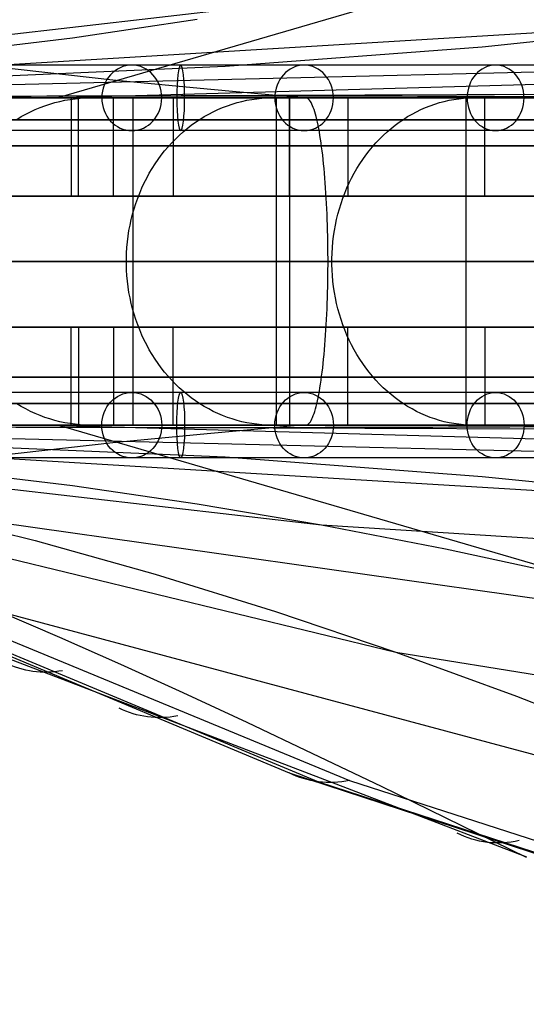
# Model space of a CAD drawing. Extents: x -3378 to 3007, y -425 to 173.
# Tile 137 of 256: x -1778 to -1732, y 6 to 96. Entities that reach past the tile are written whole.
import ezdxf

# ---------------------------------------------------------------- set-up
doc = ezdxf.new("R2010")
doc.units = 0
doc.layers.add('PREDEFINITO', color=7, linetype='CONTINUOUS')

msp = doc.modelspace()

# ---------------------------------------------------------------- linework, layer by layer
at = {"layer": 'PREDEFINITO'}
for p, q in [((-1679.161, 117.031, 1579.979), (-1774.975, 88.993, 1375.282)), ((-1829.674, 89.001, 1894.494), (-1750.816, 98.146, 2087.013)), ((-1829.675, 89.001, 2027.773), (-1712.649, 96.12, 2309.743)), ((-1773.627, 94.519, 2097.712), (-1762.203, 96.215, 2092.371)), ((-1736.122, 93.69, 2319.91), (-1712.649, 96.12, 2309.743)), ((-1769.938, 90.622, 1385.923), (-1812.745, 95.427, 1403.798)), ((-1796.572, 91.757, 2108.335), (-1773.627, 94.519, 2097.712)), ((-1759.64, 91.905, 2330.157), (-1736.122, 93.69, 2319.91)), ((-1829.676, 88.999, 2160.979), (-1674.612, 92.759, 2531.204)), ((-1826.944, 89.001, 2359.727), (-1759.64, 91.905, 2330.157)), ((-1775.435, 88.995, 2575.031), (-1721.618, 90.524, 2551.254)), ((-1761.307, 89.798, 1382.066), (-1769.938, 90.622, 1385.923)), ((-1829.677, 88.999, 2294.478), (-1634.133, 89.645, 2751.302)), ((-1752.657, 89.01, 1378.024), (-1761.307, 89.798, 1382.066)), ((-1780.998, 88.992, 2560.846), (-1775.102, 88.995, 2575.854)), ((-1756.224, 89.008, 1377.54), (-1780.325, 88.989, 1374.726)), ((-1777.413, 89.001, 2569.229), (-1768.115, 89.001, 2565.549)), ((-1775.701, 88.433, 2609.268), (-1775.245, 88.565, 2609.06)), ((-1775.245, 88.565, 2609.06), (-1774.786, 88.68, 2608.851)), ((-1775.102, 88.995, 2575.854), (-1768.883, 88.998, 2590.73)), ((-1774.786, 88.68, 2608.851), (-1774.323, 88.778, 2608.641)), ((-1774.323, 88.778, 2608.641), (-1773.857, 88.858, 2608.429)), ((-1773.857, 88.858, 2608.429), (-1773.389, 88.921, 2608.216)), ((-1773.745, 89.001, 1374.414), (-1773.745, 80.001, 1374.414)), ((-1773.389, 88.921, 2608.216), (-1772.92, 88.965, 2608.003)), ((-1773.093, 80.001, 1368.449), (-1773.093, 89.001, 1368.449)), ((-1772.92, 88.965, 2608.003), (-1772.449, 88.992, 2607.789)), ((-1772.449, 88.992, 2607.789), (-1771.978, 89.001, 2607.574)), ((-1771.978, 89.001, 2607.574), (-1768.337, 89.001, 2605.918)), ((-1769.886, 80.001, 2602.49), (-1769.886, 89.001, 2602.49)), ((-1768.883, 88.998, 2590.73), (-1762.344, 89.001, 2605.468)), ((-1768.115, 89.001, 2565.549), (-1768.115, 59.001, 2565.549)), ((-1764.411, 89.001, 2600.033), (-1764.411, 80.001, 2600.033)), ((-1762.874, 89.001, 2603.434), (-1753.772, 89.001, 2599.294)), ((-1762.344, 89.001, 2605.468), (-1755.487, 89.005, 2620.061)), ((-1759.008, 88.433, 2643.647), (-1758.563, 88.565, 2643.417)), ((-1758.563, 88.565, 2643.417), (-1758.115, 88.68, 2643.186)), ((-1758.115, 88.68, 2643.186), (-1757.663, 88.778, 2642.952)), ((-1757.663, 88.778, 2642.952), (-1757.208, 88.858, 2642.717)), ((-1757.208, 88.858, 2642.717), (-1756.752, 88.921, 2642.481)), ((-1756.752, 88.921, 2642.481), (-1756.294, 88.965, 2642.244)), ((-1756.294, 88.965, 2642.244), (-1755.834, 88.992, 2642.007)), ((-1732.064, 89.012, 1381.166), (-1756.224, 89.008, 1377.54)), ((-1755.834, 88.992, 2642.007), (-1755.374, 89.001, 2641.769)), ((-1755.487, 89.005, 2620.061), (-1748.316, 89.008, 2634.503)), ((-1755.374, 89.001, 2641.769), (-1751.821, 89.001, 2639.932)), ((-1754.985, 89.001, 1386.798), (-1754.985, 59.001, 1386.798)), ((-1753.628, 89.001, 1376.892), (-1754.985, 89.001, 1386.798)), ((-1753.772, 89.001, 2599.294), (-1753.772, 59.001, 2599.294)), ((-1753.77, 80.001, 2636.137), (-1753.77, 89.001, 2636.137)), ((-1752.271, 89.001, 1366.983), (-1752.813, 89.001, 1370.946)), ((-1752.2, 88.992, 1366.47), (-1752.271, 89.001, 1366.983)), ((-1752.13, 88.965, 1365.958), (-1752.2, 88.992, 1366.47)), ((-1752.06, 88.921, 1365.447), (-1752.13, 88.965, 1365.958)), ((-1751.99, 88.858, 1364.938), (-1752.06, 88.921, 1365.447)), ((-1751.921, 88.778, 1364.431), (-1751.99, 88.858, 1364.938)), ((-1751.852, 88.68, 1363.927), (-1751.921, 88.778, 1364.431)), ((-1751.783, 88.565, 1363.427), (-1751.852, 88.68, 1363.927)), ((-1751.716, 88.433, 1362.931), (-1751.783, 88.565, 1363.427)), ((-1748.424, 89.001, 2633.411), (-1748.424, 80.001, 2633.411)), ((-1748.316, 89.008, 2634.503), (-1740.834, 89.011, 2648.786)), ((-1746.491, 89.001, 2637.175), (-1737.609, 89.001, 2632.583)), ((-1740.834, 89.011, 2648.786), (-1733.043, 89.012, 2662.907)), ((-1740.456, 88.433, 2677.4), (-1740.023, 88.565, 2677.148)), ((-1740.023, 88.565, 2677.148), (-1739.587, 88.68, 2676.893)), ((-1739.587, 88.68, 2676.893), (-1739.148, 88.778, 2676.637)), ((-1739.148, 88.778, 2676.637), (-1738.706, 88.858, 2676.379)), ((-1738.706, 88.858, 2676.379), (-1738.262, 88.921, 2676.121)), ((-1738.262, 88.921, 2676.121), (-1737.816, 88.965, 2675.861)), ((-1737.816, 88.965, 2675.861), (-1737.369, 88.992, 2675.6)), ((-1737.609, 89.001, 2632.583), (-1737.609, 59.001, 2632.583)), ((-1737.369, 88.992, 2675.6), (-1736.922, 89.001, 2675.339)), ((-1736.922, 89.001, 2675.339), (-1733.467, 89.001, 2673.324)), ((-1735.861, 80.001, 2669.188), (-1735.861, 89.001, 2669.188)), ((-1733.043, 89.012, 2662.907), (-1724.948, 89.012, 2676.855)), ((-1777.902, 87.516, 2610.269), (-1777.474, 87.732, 2610.074)), ((-1777.474, 87.732, 2610.074), (-1777.039, 87.932, 2609.876)), ((-1777.039, 87.932, 2609.876), (-1776.598, 88.116, 2609.676)), ((-1776.598, 88.116, 2609.676), (-1776.152, 88.283, 2609.473)), ((-1776.152, 88.283, 2609.473), (-1775.701, 88.433, 2609.268)), ((-1761.155, 87.516, 2644.758), (-1760.738, 87.732, 2644.542)), ((-1760.738, 87.732, 2644.542), (-1760.313, 87.932, 2644.323)), ((-1760.313, 87.932, 2644.323), (-1759.883, 88.116, 2644.1)), ((-1759.883, 88.116, 2644.1), (-1759.448, 88.283, 2643.875)), ((-1759.448, 88.283, 2643.875), (-1759.008, 88.433, 2643.647)), ((-1751.648, 88.283, 1362.44), (-1751.716, 88.433, 1362.931)), ((-1751.582, 88.116, 1361.954), (-1751.648, 88.283, 1362.44)), ((-1751.516, 87.932, 1361.474), (-1751.582, 88.116, 1361.954)), ((-1751.451, 87.732, 1361.001), (-1751.516, 87.932, 1361.474)), ((-1751.387, 87.516, 1360.535), (-1751.451, 87.732, 1361.001)), ((-1742.544, 87.516, 2678.618), (-1742.138, 87.732, 2678.381)), ((-1742.138, 87.732, 2678.381), (-1741.726, 87.932, 2678.14)), ((-1741.726, 87.932, 2678.14), (-1741.307, 88.116, 2677.896)), ((-1741.307, 88.116, 2677.896), (-1740.884, 88.283, 2677.65)), ((-1740.884, 88.283, 2677.65), (-1740.456, 88.433, 2677.4)), ((-1778.737, 87.034, 2610.648), (-1778.323, 87.283, 2610.46)), ((-1778.323, 87.283, 2610.46), (-1777.902, 87.516, 2610.269)), ((-1762.753, 86.491, 2645.584), (-1762.366, 86.77, 2645.384)), ((-1762.366, 86.77, 2645.384), (-1761.97, 87.034, 2645.179)), ((-1761.97, 87.034, 2645.179), (-1761.566, 87.283, 2644.97)), ((-1761.566, 87.283, 2644.97), (-1761.155, 87.516, 2644.758)), ((-1751.325, 87.283, 1360.077), (-1751.387, 87.516, 1360.535)), ((-1751.263, 87.034, 1359.627), (-1751.325, 87.283, 1360.077)), ((-1751.203, 86.77, 1359.186), (-1751.263, 87.034, 1359.627)), ((-1751.143, 86.491, 1358.753), (-1751.203, 86.77, 1359.186)), ((-1744.098, 86.491, 2679.524), (-1743.721, 86.77, 2679.304)), ((-1743.721, 86.77, 2679.304), (-1743.336, 87.034, 2679.08)), ((-1743.336, 87.034, 2679.08), (-1742.944, 87.283, 2678.851)), ((-1742.944, 87.283, 2678.851), (-1742.544, 87.516, 2678.618)), ((-1763.86, 85.565, 2646.157), (-1763.501, 85.888, 2645.971)), ((-1763.501, 85.888, 2645.971), (-1763.131, 86.197, 2645.78)), ((-1763.131, 86.197, 2645.78), (-1762.753, 86.491, 2645.584)), ((-1751.086, 86.197, 1358.331), (-1751.143, 86.491, 1358.753)), ((-1751.029, 85.888, 1357.919), (-1751.086, 86.197, 1358.331)), ((-1750.974, 85.565, 1357.518), (-1751.029, 85.888, 1357.919)), ((-1745.175, 85.565, 2680.152), (-1744.825, 85.888, 2679.948)), ((-1744.825, 85.888, 2679.948), (-1744.466, 86.197, 2679.739)), ((-1744.466, 86.197, 2679.739), (-1744.098, 86.491, 2679.524)), ((-1764.877, 84.516, 2646.682), (-1764.549, 84.879, 2646.513)), ((-1764.549, 84.879, 2646.513), (-1764.21, 85.229, 2646.337)), ((-1764.21, 85.229, 2646.337), (-1763.86, 85.565, 2646.157)), ((-1750.921, 85.229, 1357.128), (-1750.974, 85.565, 1357.518)), ((-1750.869, 84.879, 1356.75), (-1750.921, 85.229, 1357.128)), ((-1750.819, 84.516, 1356.384), (-1750.869, 84.879, 1356.75)), ((-1746.163, 84.516, 2680.728), (-1745.844, 84.879, 2680.542)), ((-1745.844, 84.879, 2680.542), (-1745.515, 85.229, 2680.35)), ((-1745.515, 85.229, 2680.35), (-1745.175, 85.565, 2680.152)), ((-1765.499, 83.753, 2647.004), (-1765.194, 84.14, 2646.846)), ((-1765.194, 84.14, 2646.846), (-1764.877, 84.516, 2646.682)), ((-1750.771, 84.14, 1356.031), (-1750.819, 84.516, 1356.384)), ((-1750.724, 83.753, 1355.691), (-1750.771, 84.14, 1356.031)), ((-1746.768, 83.753, 2681.081), (-1746.471, 84.14, 2680.908)), ((-1746.471, 84.14, 2680.908), (-1746.163, 84.516, 2680.728)), ((-1766.072, 82.943, 2647.3), (-1765.792, 83.353, 2647.155)), ((-1765.792, 83.353, 2647.155), (-1765.499, 83.753, 2647.004)), ((-1750.679, 83.353, 1355.364), (-1750.724, 83.753, 1355.691)), ((-1750.636, 82.943, 1355.051), (-1750.679, 83.353, 1355.364)), ((-1747.326, 82.943, 2681.406), (-1747.053, 83.353, 2681.247)), ((-1747.053, 83.353, 2681.247), (-1746.768, 83.753, 2681.081)), ((-1766.595, 82.091, 2647.57), (-1766.34, 82.522, 2647.439)), ((-1766.34, 82.522, 2647.439), (-1766.072, 82.943, 2647.3)), ((-1750.595, 82.522, 1354.753), (-1750.636, 82.943, 1355.051)), ((-1750.557, 82.091, 1354.469), (-1750.595, 82.522, 1354.753)), ((-1747.834, 82.091, 2681.703), (-1747.586, 82.522, 2681.558)), ((-1747.586, 82.522, 2681.558), (-1747.326, 82.943, 2681.406)), ((-1767.064, 81.2, 2647.813), (-1766.836, 81.65, 2647.695)), ((-1766.836, 81.65, 2647.695), (-1766.595, 82.091, 2647.57)), ((-1750.52, 81.65, 1354.199), (-1750.557, 82.091, 1354.469)), ((-1750.485, 81.2, 1353.945), (-1750.52, 81.65, 1354.199)), ((-1748.29, 81.2, 2681.969), (-1748.069, 81.65, 2681.839)), ((-1748.069, 81.65, 2681.839), (-1747.834, 82.091, 2681.703)), ((-1767.477, 80.275, 2648.027), (-1767.277, 80.742, 2647.923)), ((-1767.277, 80.742, 2647.923), (-1767.064, 81.2, 2647.813)), ((-1750.452, 80.742, 1353.707), (-1750.485, 81.2, 1353.945)), ((-1750.422, 80.275, 1353.484), (-1750.452, 80.742, 1353.707)), ((-1748.692, 80.275, 2682.203), (-1748.498, 80.742, 2682.09)), ((-1748.498, 80.742, 2682.09), (-1748.29, 81.2, 2681.969)), ((-1773.745, 80.001, 1374.414), (-1773.093, 80.001, 1368.449)), ((-1764.411, 80.001, 2600.033), (-1769.886, 80.001, 2602.49)), ((-1767.833, 79.32, 2648.21), (-1767.662, 79.801, 2648.122)), ((-1767.662, 79.801, 2648.122), (-1767.477, 80.275, 2648.027)), ((-1748.424, 80.001, 2633.411), (-1753.77, 80.001, 2636.137)), ((-1750.393, 79.801, 1353.278), (-1750.422, 80.275, 1353.484)), ((-1750.367, 79.32, 1353.088), (-1750.393, 79.801, 1353.278)), ((-1749.038, 79.32, 2682.405), (-1748.872, 79.801, 2682.308)), ((-1748.872, 79.801, 2682.308), (-1748.692, 80.275, 2682.203)), ((-1730.659, 80.001, 2666.198), (-1735.861, 80.001, 2669.188)), ((-1768.129, 78.34, 2648.364), (-1767.988, 78.833, 2648.291)), ((-1767.988, 78.833, 2648.291), (-1767.833, 79.32, 2648.21)), ((-1750.344, 78.833, 1352.914), (-1750.367, 79.32, 1353.088)), ((-1750.322, 78.34, 1352.757), (-1750.344, 78.833, 1352.914)), ((-1749.326, 78.34, 2682.573), (-1749.189, 78.833, 2682.493)), ((-1749.189, 78.833, 2682.493), (-1749.038, 79.32, 2682.405)), ((-1768.364, 77.339, 2648.485), (-1768.254, 77.842, 2648.429)), ((-1768.254, 77.842, 2648.429), (-1768.129, 78.34, 2648.364)), ((-1750.303, 77.842, 1352.617), (-1750.322, 78.34, 1352.757)), ((-1750.286, 77.339, 1352.495), (-1750.303, 77.842, 1352.617)), ((-1749.555, 77.339, 2682.706), (-1749.448, 77.842, 2682.644)), ((-1749.448, 77.842, 2682.644), (-1749.326, 78.34, 2682.573)), ((-1768.538, 76.322, 2648.575), (-1768.459, 76.832, 2648.534)), ((-1768.459, 76.832, 2648.534), (-1768.364, 77.339, 2648.485)), ((-1750.272, 76.832, 1352.389), (-1750.286, 77.339, 1352.495)), ((-1750.26, 76.322, 1352.301), (-1750.272, 76.832, 1352.389)), ((-1749.724, 76.322, 2682.805), (-1749.647, 76.832, 2682.76)), ((-1749.647, 76.832, 2682.76), (-1749.555, 77.339, 2682.706)), ((-1768.649, 75.294, 2648.633), (-1768.601, 75.809, 2648.608)), ((-1768.601, 75.809, 2648.608), (-1768.538, 76.322, 2648.575)), ((-1750.25, 75.809, 1352.23), (-1750.26, 76.322, 1352.301)), ((-1750.243, 75.294, 1352.177), (-1750.25, 75.809, 1352.23)), ((-1749.832, 75.294, 2682.868), (-1749.785, 75.809, 2682.841)), ((-1749.785, 75.809, 2682.841), (-1749.724, 76.322, 2682.805)), ((-1768.681, 74.777, 2648.649), (-1768.649, 75.294, 2648.633)), ((-1750.238, 74.777, 1352.142), (-1750.243, 75.294, 1352.177)), ((-1749.862, 74.777, 2682.886), (-1749.832, 75.294, 2682.868)), ((-1768.697, 74.26, 2648.657), (-1768.681, 74.777, 2648.649)), ((-1768.697, 73.742, 2648.657), (-1768.697, 74.26, 2648.657)), ((-1750.235, 74.26, 1352.124), (-1750.238, 74.777, 1352.142)), ((-1750.235, 73.742, 1352.124), (-1750.235, 74.26, 1352.124)), ((-1749.878, 74.26, 2682.895), (-1749.862, 74.777, 2682.886)), ((-1749.878, 73.742, 2682.895), (-1749.878, 74.26, 2682.895)), ((-1768.681, 73.225, 2648.649), (-1768.697, 73.742, 2648.657)), ((-1768.649, 72.708, 2648.633), (-1768.681, 73.225, 2648.649)), ((-1750.243, 72.708, 1352.177), (-1750.238, 73.225, 1352.142)), ((-1750.238, 73.225, 1352.142), (-1750.235, 73.742, 1352.124)), ((-1749.862, 73.225, 2682.886), (-1749.878, 73.742, 2682.895)), ((-1749.832, 72.708, 2682.868), (-1749.862, 73.225, 2682.886)), ((-1768.601, 72.193, 2648.608), (-1768.649, 72.708, 2648.633)), ((-1750.25, 72.193, 1352.23), (-1750.243, 72.708, 1352.177)), ((-1749.785, 72.193, 2682.841), (-1749.832, 72.708, 2682.868)), ((-1768.538, 71.68, 2648.575), (-1768.601, 72.193, 2648.608)), ((-1768.459, 71.17, 2648.534), (-1768.538, 71.68, 2648.575)), ((-1750.272, 71.17, 1352.389), (-1750.26, 71.68, 1352.301)), ((-1750.26, 71.68, 1352.301), (-1750.25, 72.193, 1352.23)), ((-1749.724, 71.68, 2682.805), (-1749.785, 72.193, 2682.841)), ((-1749.647, 71.17, 2682.76), (-1749.724, 71.68, 2682.805)), ((-1768.364, 70.663, 2648.485), (-1768.459, 71.17, 2648.534)), ((-1768.254, 70.16, 2648.429), (-1768.364, 70.663, 2648.485)), ((-1750.303, 70.16, 1352.617), (-1750.286, 70.663, 1352.495)), ((-1750.286, 70.663, 1352.495), (-1750.272, 71.17, 1352.389)), ((-1749.555, 70.663, 2682.706), (-1749.647, 71.17, 2682.76)), ((-1749.448, 70.16, 2682.644), (-1749.555, 70.663, 2682.706)), ((-1768.129, 69.662, 2648.364), (-1768.254, 70.16, 2648.429)), ((-1767.988, 69.169, 2648.291), (-1768.129, 69.662, 2648.364)), ((-1750.344, 69.169, 1352.914), (-1750.322, 69.662, 1352.757)), ((-1750.322, 69.662, 1352.757), (-1750.303, 70.16, 1352.617)), ((-1749.326, 69.662, 2682.573), (-1749.448, 70.16, 2682.644)), ((-1749.189, 69.169, 2682.493), (-1749.326, 69.662, 2682.573)), ((-1767.833, 68.682, 2648.21), (-1767.988, 69.169, 2648.291)), ((-1767.662, 68.201, 2648.122), (-1767.833, 68.682, 2648.21)), ((-1750.393, 68.201, 1353.278), (-1750.367, 68.682, 1353.088)), ((-1750.367, 68.682, 1353.088), (-1750.344, 69.169, 1352.914)), ((-1749.038, 68.682, 2682.405), (-1749.189, 69.169, 2682.493)), ((-1748.872, 68.201, 2682.308), (-1749.038, 68.682, 2682.405)), ((-1773.745, 68.001, 1374.414), (-1773.093, 68.001, 1368.449)), ((-1773.745, 59.001, 1374.414), (-1773.745, 68.001, 1374.414)), ((-1773.093, 68.001, 1368.449), (-1773.093, 59.001, 1368.449)), ((-1764.411, 68.001, 2600.033), (-1769.886, 68.001, 2602.49)), ((-1769.886, 68.001, 2602.49), (-1769.886, 59.001, 2602.49)), ((-1767.477, 67.727, 2648.027), (-1767.662, 68.201, 2648.122)), ((-1767.277, 67.26, 2647.923), (-1767.477, 67.727, 2648.027)), ((-1764.411, 59.001, 2600.033), (-1764.411, 68.001, 2600.033)), ((-1748.424, 68.001, 2633.411), (-1753.77, 68.001, 2636.137)), ((-1753.77, 68.001, 2636.137), (-1753.77, 59.001, 2636.137)), ((-1750.452, 67.26, 1353.707), (-1750.422, 67.727, 1353.484)), ((-1750.422, 67.727, 1353.484), (-1750.393, 68.201, 1353.278)), ((-1748.692, 67.727, 2682.203), (-1748.872, 68.201, 2682.308)), ((-1748.498, 67.26, 2682.09), (-1748.692, 67.727, 2682.203)), ((-1748.424, 59.001, 2633.411), (-1748.424, 68.001, 2633.411)), ((-1730.659, 68.001, 2666.198), (-1735.861, 68.001, 2669.188)), ((-1735.861, 68.001, 2669.188), (-1735.861, 59.001, 2669.188)), ((-1767.064, 66.802, 2647.813), (-1767.277, 67.26, 2647.923)), ((-1766.836, 66.352, 2647.695), (-1767.064, 66.802, 2647.813)), ((-1750.52, 66.352, 1354.199), (-1750.485, 66.802, 1353.945)), ((-1750.485, 66.802, 1353.945), (-1750.452, 67.26, 1353.707)), ((-1748.29, 66.802, 2681.969), (-1748.498, 67.26, 2682.09)), ((-1748.069, 66.352, 2681.839), (-1748.29, 66.802, 2681.969)), ((-1766.595, 65.911, 2647.57), (-1766.836, 66.352, 2647.695)), ((-1766.34, 65.48, 2647.439), (-1766.595, 65.911, 2647.57)), ((-1750.595, 65.48, 1354.753), (-1750.557, 65.911, 1354.469)), ((-1750.557, 65.911, 1354.469), (-1750.52, 66.352, 1354.199)), ((-1747.834, 65.911, 2681.703), (-1748.069, 66.352, 2681.839)), ((-1747.586, 65.48, 2681.558), (-1747.834, 65.911, 2681.703)), ((-1766.072, 65.059, 2647.3), (-1766.34, 65.48, 2647.439)), ((-1765.792, 64.649, 2647.155), (-1766.072, 65.059, 2647.3)), ((-1750.679, 64.649, 1355.364), (-1750.636, 65.059, 1355.051)), ((-1750.636, 65.059, 1355.051), (-1750.595, 65.48, 1354.753)), ((-1747.326, 65.059, 2681.406), (-1747.586, 65.48, 2681.558)), ((-1747.053, 64.649, 2681.247), (-1747.326, 65.059, 2681.406)), ((-1765.499, 64.249, 2647.004), (-1765.792, 64.649, 2647.155)), ((-1765.194, 63.862, 2646.846), (-1765.499, 64.249, 2647.004)), ((-1750.771, 63.862, 1356.031), (-1750.724, 64.249, 1355.691)), ((-1750.724, 64.249, 1355.691), (-1750.679, 64.649, 1355.364)), ((-1746.768, 64.249, 2681.081), (-1747.053, 64.649, 2681.247)), ((-1746.471, 63.862, 2680.908), (-1746.768, 64.249, 2681.081)), ((-1764.877, 63.486, 2646.682), (-1765.194, 63.862, 2646.846)), ((-1764.549, 63.123, 2646.513), (-1764.877, 63.486, 2646.682)), ((-1750.869, 63.123, 1356.75), (-1750.819, 63.486, 1356.384)), ((-1750.819, 63.486, 1356.384), (-1750.771, 63.862, 1356.031)), ((-1746.163, 63.486, 2680.728), (-1746.471, 63.862, 2680.908)), ((-1745.844, 63.123, 2680.542), (-1746.163, 63.486, 2680.728)), ((-1764.21, 62.773, 2646.337), (-1764.549, 63.123, 2646.513)), ((-1763.86, 62.437, 2646.157), (-1764.21, 62.773, 2646.337)), ((-1763.501, 62.114, 2645.971), (-1763.86, 62.437, 2646.157)), ((-1751.029, 62.114, 1357.919), (-1750.974, 62.437, 1357.518)), ((-1750.974, 62.437, 1357.518), (-1750.921, 62.773, 1357.128)), ((-1750.921, 62.773, 1357.128), (-1750.869, 63.123, 1356.75)), ((-1745.515, 62.773, 2680.35), (-1745.844, 63.123, 2680.542)), ((-1745.175, 62.437, 2680.152), (-1745.515, 62.773, 2680.35)), ((-1744.825, 62.114, 2679.948), (-1745.175, 62.437, 2680.152)), ((-1763.131, 61.805, 2645.78), (-1763.501, 62.114, 2645.971)), ((-1762.753, 61.511, 2645.584), (-1763.131, 61.805, 2645.78)), ((-1762.366, 61.232, 2645.384), (-1762.753, 61.511, 2645.584)), ((-1751.203, 61.232, 1359.186), (-1751.143, 61.511, 1358.753)), ((-1751.143, 61.511, 1358.753), (-1751.086, 61.805, 1358.331)), ((-1751.086, 61.805, 1358.331), (-1751.029, 62.114, 1357.919)), ((-1744.466, 61.805, 2679.739), (-1744.825, 62.114, 2679.948)), ((-1744.098, 61.511, 2679.524), (-1744.466, 61.805, 2679.739)), ((-1743.721, 61.232, 2679.304), (-1744.098, 61.511, 2679.524)), ((-1778.323, 60.719, 2610.46), (-1778.737, 60.968, 2610.648)), ((-1777.902, 60.486, 2610.269), (-1778.323, 60.719, 2610.46)), ((-1777.474, 60.27, 2610.074), (-1777.902, 60.486, 2610.269)), ((-1761.97, 60.968, 2645.179), (-1762.366, 61.232, 2645.384)), ((-1761.566, 60.719, 2644.97), (-1761.97, 60.968, 2645.179)), ((-1761.155, 60.486, 2644.758), (-1761.566, 60.719, 2644.97)), ((-1760.738, 60.27, 2644.542), (-1761.155, 60.486, 2644.758)), ((-1751.451, 60.27, 1361.001), (-1751.387, 60.486, 1360.535)), ((-1751.387, 60.486, 1360.535), (-1751.325, 60.719, 1360.077)), ((-1751.325, 60.719, 1360.077), (-1751.263, 60.968, 1359.627)), ((-1751.263, 60.968, 1359.627), (-1751.203, 61.232, 1359.186)), ((-1743.336, 60.968, 2679.08), (-1743.721, 61.232, 2679.304)), ((-1742.944, 60.719, 2678.851), (-1743.336, 60.968, 2679.08)), ((-1742.544, 60.486, 2678.618), (-1742.944, 60.719, 2678.851)), ((-1742.138, 60.27, 2678.381), (-1742.544, 60.486, 2678.618)), ((-1777.039, 60.07, 2609.876), (-1777.474, 60.27, 2610.074)), ((-1776.598, 59.886, 2609.676), (-1777.039, 60.07, 2609.876)), ((-1776.152, 59.719, 2609.473), (-1776.598, 59.886, 2609.676)), ((-1775.701, 59.569, 2609.268), (-1776.152, 59.719, 2609.473)), ((-1775.245, 59.437, 2609.06), (-1775.701, 59.569, 2609.268)), ((-1760.313, 60.07, 2644.323), (-1760.738, 60.27, 2644.542)), ((-1759.883, 59.886, 2644.1), (-1760.313, 60.07, 2644.323)), ((-1759.448, 59.719, 2643.875), (-1759.883, 59.886, 2644.1)), ((-1759.008, 59.569, 2643.647), (-1759.448, 59.719, 2643.875)), ((-1758.563, 59.437, 2643.417), (-1759.008, 59.569, 2643.647)), ((-1751.783, 59.437, 1363.427), (-1751.716, 59.569, 1362.931)), ((-1751.716, 59.569, 1362.931), (-1751.648, 59.719, 1362.44)), ((-1751.648, 59.719, 1362.44), (-1751.582, 59.886, 1361.954)), ((-1751.582, 59.886, 1361.954), (-1751.516, 60.07, 1361.474)), ((-1751.516, 60.07, 1361.474), (-1751.451, 60.27, 1361.001)), ((-1741.726, 60.07, 2678.14), (-1742.138, 60.27, 2678.381)), ((-1741.307, 59.886, 2677.896), (-1741.726, 60.07, 2678.14)), ((-1740.884, 59.719, 2677.65), (-1741.307, 59.886, 2677.896)), ((-1740.456, 59.569, 2677.4), (-1740.884, 59.719, 2677.65)), ((-1740.023, 59.437, 2677.148), (-1740.456, 59.569, 2677.4)), ((-1829.716, 58.902, 1376.799), (-1753.795, 27.135, 1554.711)), ((-1829.677, 59.003, 2294.478), (-1634.133, 58.357, 2751.302)), ((-1829.676, 59.003, 2160.979), (-1674.612, 55.243, 2531.204)), ((-1829.675, 59.001, 2027.773), (-1712.649, 51.882, 2309.743)), ((-1829.674, 59.001, 1894.494), (-1750.816, 49.856, 2087.013)), ((-1829.672, 59.001, 1628.04), (-1744.025, 38.212, 1842.249)), ((-1826.944, 59.001, 2359.727), (-1759.64, 56.097, 2330.157)), ((-1826.814, 58.851, 1371.493), (-1748.256, 26.439, 1552.223)), ((-1826.814, 58.851, 1371.493), (-1748.256, 26.439, 1552.223)), ((-1780.998, 59.01, 2560.846), (-1775.102, 59.007, 2575.854)), ((-1756.224, 58.994, 1377.54), (-1780.325, 59.013, 1374.726)), ((-1768.115, 59.001, 2565.549), (-1777.413, 59.001, 2569.229)), ((-1775.435, 59.008, 2575.031), (-1721.618, 57.478, 2551.254)), ((-1774.786, 59.322, 2608.851), (-1775.245, 59.437, 2609.06)), ((-1775.102, 59.007, 2575.854), (-1768.883, 59.004, 2590.73)), ((-1679.161, 30.971, 1579.979), (-1774.975, 59.009, 1375.282)), ((-1774.323, 59.224, 2608.641), (-1774.786, 59.322, 2608.851)), ((-1773.857, 59.144, 2608.429), (-1774.323, 59.224, 2608.641)), ((-1773.389, 59.081, 2608.216), (-1773.857, 59.144, 2608.429)), ((-1772.92, 59.037, 2608.003), (-1773.389, 59.081, 2608.216)), ((-1772.449, 59.01, 2607.789), (-1772.92, 59.037, 2608.003)), ((-1771.978, 59.001, 2607.574), (-1772.449, 59.01, 2607.789)), ((-1768.337, 59.001, 2605.918), (-1771.978, 59.001, 2607.574)), ((-1768.883, 59.004, 2590.73), (-1762.344, 59.001, 2605.468)), ((-1753.772, 59.001, 2599.294), (-1762.874, 59.001, 2603.434)), ((-1762.344, 59.001, 2605.468), (-1755.487, 58.997, 2620.061)), ((-1752.657, 58.992, 1378.024), (-1761.307, 58.204, 1382.066)), ((-1758.115, 59.322, 2643.186), (-1758.563, 59.437, 2643.417)), ((-1757.663, 59.224, 2642.952), (-1758.115, 59.322, 2643.186)), ((-1757.208, 59.144, 2642.717), (-1757.663, 59.224, 2642.952)), ((-1756.752, 59.081, 2642.481), (-1757.208, 59.144, 2642.717)), ((-1756.294, 59.037, 2642.244), (-1756.752, 59.081, 2642.481)), ((-1755.834, 59.01, 2642.007), (-1756.294, 59.037, 2642.244)), ((-1732.064, 58.99, 1381.166), (-1756.224, 58.994, 1377.54)), ((-1755.374, 59.001, 2641.769), (-1755.834, 59.01, 2642.007)), ((-1755.487, 58.997, 2620.061), (-1748.316, 58.994, 2634.503)), ((-1751.821, 59.001, 2639.932), (-1755.374, 59.001, 2641.769)), ((-1754.985, 59.001, 1386.798), (-1753.628, 59.001, 1376.892)), ((-1752.813, 59.001, 1370.946), (-1752.271, 59.001, 1366.983)), ((-1752.271, 59.001, 1366.983), (-1752.2, 59.01, 1366.47)), ((-1752.2, 59.01, 1366.47), (-1752.13, 59.037, 1365.958)), ((-1752.13, 59.037, 1365.958), (-1752.06, 59.081, 1365.447)), ((-1752.06, 59.081, 1365.447), (-1751.99, 59.144, 1364.938)), ((-1751.99, 59.144, 1364.938), (-1751.921, 59.224, 1364.431)), ((-1751.921, 59.224, 1364.431), (-1751.852, 59.322, 1363.927)), ((-1751.852, 59.322, 1363.927), (-1751.783, 59.437, 1363.427)), ((-1748.316, 58.994, 2634.503), (-1740.834, 58.992, 2648.786)), ((-1737.609, 59.001, 2632.583), (-1746.491, 59.001, 2637.175)), ((-1740.834, 58.992, 2648.786), (-1733.043, 58.99, 2662.907)), ((-1739.587, 59.322, 2676.893), (-1740.023, 59.437, 2677.148)), ((-1739.148, 59.224, 2676.637), (-1739.587, 59.322, 2676.893)), ((-1738.706, 59.144, 2676.379), (-1739.148, 59.224, 2676.637)), ((-1738.262, 59.081, 2676.121), (-1738.706, 59.144, 2676.379)), ((-1737.816, 59.037, 2675.861), (-1738.262, 59.081, 2676.121)), ((-1737.369, 59.01, 2675.6), (-1737.816, 59.037, 2675.861)), ((-1736.922, 59.001, 2675.339), (-1737.369, 59.01, 2675.6)), ((-1733.467, 59.001, 2673.324), (-1736.922, 59.001, 2675.339)), ((-1733.043, 58.99, 2662.907), (-1724.948, 58.99, 2676.855)), ((-1828.317, 58.59, 1374.112), (-1751.103, 26.317, 1553.425)), ((-1761.307, 58.204, 1382.066), (-1769.938, 57.381, 1385.923)), ((-1769.938, 57.381, 1385.923), (-1812.745, 52.575, 1403.798)), ((-1796.572, 56.245, 2108.335), (-1773.627, 53.483, 2097.712)), ((-1759.64, 56.097, 2330.157), (-1736.122, 54.312, 2319.91)), ((-1736.122, 54.312, 2319.91), (-1712.649, 51.882, 2309.743)), ((-1773.627, 53.483, 2097.712), (-1762.203, 51.787, 2092.371)), ((-1762.203, 51.787, 2092.371), (-1750.816, 49.856, 2087.013)), ((-1788.084, 51.198, 1864.603), (-1705.584, 39.488, 2065.648)), ((-1788.084, 51.198, 1864.603), (-1777.062, 48.427, 1858.888)), ((-1750.816, 49.856, 2087.013), (-1665.899, 44.544, 2289.64)), ((-1750.816, 49.856, 2087.013), (-1739.468, 47.671, 2081.644)), ((-1777.062, 48.427, 1858.888), (-1766.054, 45.343, 1853.228)), ((-1739.468, 47.671, 2081.644), (-1728.152, 45.222, 2076.279)), ((-1766.054, 45.343, 1853.228), (-1755.047, 41.939, 1847.668)), ((-1732.024, 19.396, 1605.482), (-1795.242, 43.633, 1457.834)), ((-1780.311, 41.934, 1621.232), (-1699.273, 20.183, 1822.987)), ((-1780.311, 41.934, 1621.232), (-1774.822, 39.575, 1618.878)), ((-1755.047, 41.939, 1847.668), (-1744.025, 38.212, 1842.249)), ((-1774.822, 39.575, 1618.878), (-1769.242, 37.101, 1616.667)), ((-1744.025, 38.212, 1842.249), (-1660.489, 24.62, 2045.296)), ((-1744.025, 38.212, 1842.249), (-1732.972, 34.161, 1837.017)), ((-1769.242, 37.101, 1616.667), (-1763.539, 34.503, 1614.578)), ((-1763.539, 34.503, 1614.578), (-1757.682, 31.776, 1612.593)), ((-1732.972, 34.161, 1837.017), (-1721.853, 29.796, 1832.026)), ((-1757.682, 31.776, 1612.593), (-1751.64, 28.911, 1610.692)), ((-1751.64, 28.911, 1610.692), (-1745.383, 25.902, 1608.858)), ((-1753.795, 27.135, 1554.711), (-1691.712, 6.785, 1699.414)), ((-1751.103, 26.317, 1553.425), (-1688.738, 5.923, 1698.031)), ((-1748.256, 26.439, 1552.223), (-1685.621, 6.198, 1696.727)), ((-1748.256, 26.439, 1552.223), (-1685.621, 6.198, 1696.727)), ((-1745.383, 25.902, 1608.858), (-1732.097, 19.421, 1605.311))]:
    msp.add_line(p, q, dxfattribs=at)
at = {"layer": 'PREDEFINITO', "extrusion": (-0.406279, -1.59319e-07, -0.913749)}
msp.add_circle((-89.002, 2671.977, -1657.27), 3, dxfattribs=at)
at = {"layer": 'PREDEFINITO', "extrusion": (-0.992573, -3.89229e-07, -0.121653)}
msp.add_circle((-89.002, 1577.916, 1583.528), 3, dxfattribs=at)
at = {"layer": 'PREDEFINITO', "extrusion": (-0.450744, -1.76756e-07, -0.892653)}
msp.add_circle((-89.002, 2751.187, -1560.601), 3, dxfattribs=at)
at = {"layer": 'PREDEFINITO', "extrusion": (-0.494438, -1.9389e-07, -0.869213)}
msp.add_circle((-89.002, 2826.083, -1459.385), 3, dxfattribs=at)
at = {"layer": 'PREDEFINITO', "extrusion": (0.406279, 1.59319e-07, 0.913749)}
msp.add_circle((59.002, 2671.977, 1657.27), 3, dxfattribs=at)
at = {"layer": 'PREDEFINITO', "extrusion": (0.992573, 3.89229e-07, 0.121653)}
msp.add_circle((59.002, 1577.916, -1583.528), 3, dxfattribs=at)
at = {"layer": 'PREDEFINITO', "extrusion": (0.450744, 1.76756e-07, 0.892653)}
msp.add_circle((59.002, 2751.187, 1560.601), 3, dxfattribs=at)
at = {"layer": 'PREDEFINITO', "extrusion": (0.494438, 1.9389e-07, 0.869213)}
msp.add_circle((59.002, 2826.083, 1459.385), 3, dxfattribs=at)
at = {"layer": 'PREDEFINITO', "extrusion": (3.92142e-07, -1, 1.16042e-15)}
msp.add_arc((-1084.721, 2296, -92.002), 747.999, 91.923078, 180.000014, dxfattribs=at)
at = {"layer": 'PREDEFINITO', "extrusion": (-3.92142e-07, 1, -1.22486e-15)}
msp.add_arc((1854.72, 2116, 92.002), 747.999, 179.999975, 268.076932, dxfattribs=at)
at = {"layer": 'PREDEFINITO', "extrusion": (7.44517e-15, -1, -5.40148e-16)}
msp.add_arc((-1854.721, 2115, -89.001), 755, 271.138407, 359.999998, dxfattribs=at)
at = {"layer": 'PREDEFINITO', "extrusion": (6.85319e-15, -1, 8.30879e-16)}
msp.add_arc((-1084.72, 2295, -89.001), 755, 91.138411, 179.999994, dxfattribs=at)
at = {"layer": 'PREDEFINITO', "extrusion": (6.73398e-15, -1, 7.02882e-16)}
msp.add_arc((-1854.721, 2115, -89.001), 751, 271.449718, 359.999998, dxfattribs=at)
at = {"layer": 'PREDEFINITO', "extrusion": (6.98072e-15, -1, 7.65164e-16)}
msp.add_arc((-1084.721, 2295, -89.001), 751, 91.449717, 179.999999, dxfattribs=at)
at = {"layer": 'PREDEFINITO', "extrusion": (3.92142e-07, -1, 1.50829e-15)}
msp.add_arc((-1084.721, 2296, -89.002), 750.999, 91.923078, 180.000014, dxfattribs=at)
at = {"layer": 'PREDEFINITO', "extrusion": (3.92142e-07, -1, 5.15596e-17)}
msp.add_arc((-1084.721, 2296, -89.002), 744.999, 91.923078, 180.000014, dxfattribs=at)
at = {"layer": 'PREDEFINITO', "extrusion": (-3.92142e-07, 1, -5.6789e-16)}
msp.add_arc((1854.72, 2116, 89.002), 744.999, 179.999975, 268.076932, dxfattribs=at)
at = {"layer": 'PREDEFINITO', "extrusion": (-7.62587e-15, 1, -5.65548e-16)}
msp.add_arc((1854.721, 2115, 89.001), 744.999, 180.000002, 268.076906, dxfattribs=at)
at = {"layer": 'PREDEFINITO', "extrusion": (-7.11299e-15, 1, 1.59984e-16)}
msp.add_arc((1084.721, 2295, 89.001), 744.999, 360, 88.076908, dxfattribs=at)
at = {"layer": 'PREDEFINITO', "extrusion": (-3.92142e-07, 1, 3.24292e-16)}
msp.add_arc((1854.72, 2116, 89.002), 750.999, 179.999975, 268.076932, dxfattribs=at)
at = {"layer": 'PREDEFINITO', "extrusion": (6.30118e-15, -1, 9.79745e-16)}
msp.add_arc((-1854.72, 2115, -89.001), 735, 272.729396, 0.000003, dxfattribs=at)
at = {"layer": 'PREDEFINITO', "extrusion": (7.70016e-15, -1, -3.92844e-16)}
msp.add_arc((-1084.721, 2295, -89.001), 735, 92.729402, 179.999996, dxfattribs=at)
at = {"layer": 'PREDEFINITO', "extrusion": (0.505097, -0.835135, -0.217776)}
msp.add_arc((-18388.011, 8408.108, -1527.131), 17992.674, 339.8255925, 340.5538188, dxfattribs=at)
at = {"layer": 'PREDEFINITO', "extrusion": (7.52844e-15, -1, -6.77441e-16)}
msp.add_arc((-1854.721, 2115, -87.001), 751, 271.449718, 359.999998, dxfattribs=at)
at = {"layer": 'PREDEFINITO', "extrusion": (6.95593e-15, -1, -1.1924e-16)}
msp.add_arc((-1084.721, 2295, -87.001), 751, 91.449718, 179.999999, dxfattribs=at)
at = {"layer": 'PREDEFINITO', "extrusion": (7.34002e-15, -1, -6.08548e-16)}
msp.add_arc((-1854.721, 2115, -87.001), 744.999, 271.923096, 359.999997, dxfattribs=at)
at = {"layer": 'PREDEFINITO', "extrusion": (7.84246e-15, -1, -6.74519e-16)}
msp.add_arc((-1084.721, 2295, -87.001), 744.999, 91.923094, 180, dxfattribs=at)
at = {"layer": 'PREDEFINITO', "extrusion": (3.92142e-07, -1, 1.8326e-15)}
msp.add_arc((-1084.721, 2296, -86.002), 747.999, 91.923078, 180.000014, dxfattribs=at)
at = {"layer": 'PREDEFINITO', "extrusion": (-3.92142e-07, 1, -5.20197e-16)}
msp.add_arc((1854.72, 2116, 86.002), 747.999, 179.999975, 268.076932, dxfattribs=at)
at = {"layer": 'PREDEFINITO', "extrusion": (7.56113e-15, -1, 9.24987e-17)}
msp.add_arc((-1854.721, 2115, -84.608), 765.607, 270.328796, 359.999998, dxfattribs=at)
at = {"layer": 'PREDEFINITO', "extrusion": (8.1482e-15, -1, 1.39893e-16)}
msp.add_arc((-1084.72, 2295, -84.608), 765.607, 90.328797, 179.999997, dxfattribs=at)
at = {"layer": 'PREDEFINITO', "extrusion": (7.77523e-15, -1, -6.15207e-16)}
msp.add_arc((-1854.721, 2115, -80.001), 751, 271.449718, 359.999998, dxfattribs=at)
at = {"layer": 'PREDEFINITO', "extrusion": (7.53666e-15, -1, -3.82597e-16)}
msp.add_arc((-1084.721, 2295, -80.001), 751, 91.449718, 179.999999, dxfattribs=at)
at = {"layer": 'PREDEFINITO', "extrusion": (8.02264e-15, -1, -1.09969e-15)}
msp.add_arc((-1854.721, 2115, -80.001), 748, 271.685444, 359.999998, dxfattribs=at)
at = {"layer": 'PREDEFINITO', "extrusion": (7.4759e-15, -1, -3.5973e-16)}
msp.add_arc((-1084.721, 2295, -80.001), 748, 91.685443, 179.999999, dxfattribs=at)
at = {"layer": 'PREDEFINITO', "extrusion": (7.10049e-15, -1, -7.58643e-16)}
msp.add_arc((-1854.721, 2115, -80.001), 744.999, 271.923096, 359.999997, dxfattribs=at)
at = {"layer": 'PREDEFINITO', "extrusion": (6.38133e-15, -1, 5.47516e-16)}
msp.add_arc((-1084.721, 2295, -80.001), 744.999, 91.923094, 180, dxfattribs=at)
at = {"layer": 'PREDEFINITO', "extrusion": (7.79029e-15, -1, -4.08028e-16)}
msp.add_arc((-1854.721, 2115, -74.001), 770, 270, 0, dxfattribs=at)
at = {"layer": 'PREDEFINITO', "extrusion": (6.48419e-15, -1, 6.02781e-16)}
msp.add_arc((-1084.721, 2295, -74.001), 770, 90, 180, dxfattribs=at)
at = {"layer": 'PREDEFINITO', "extrusion": (7.10796e-15, -1, 1.52435e-16)}
msp.add_arc((-1854.72, 2115, -74.001), 735, 272.729396, 0.000003, dxfattribs=at)
at = {"layer": 'PREDEFINITO', "extrusion": (7.78484e-15, -1, -2.026e-16)}
msp.add_arc((-1084.721, 2295, -74.001), 735, 92.729402, 179.999996, dxfattribs=at)
at = {"layer": 'PREDEFINITO', "extrusion": (6.66974e-15, -1, 1.59796e-16)}
msp.add_arc((-1854.721, 2115, -68.001), 751, 271.449718, 359.999998, dxfattribs=at)
at = {"layer": 'PREDEFINITO', "extrusion": (5.90642e-15, -1, 9.04049e-16)}
msp.add_arc((-1084.721, 2295, -68.001), 751, 91.449718, 179.999999, dxfattribs=at)
at = {"layer": 'PREDEFINITO', "extrusion": (6.41185e-15, -1, 4.26386e-16)}
msp.add_arc((-1854.721, 2115, -68.001), 748, 271.685444, 359.999998, dxfattribs=at)
at = {"layer": 'PREDEFINITO', "extrusion": (6.59303e-15, -1, 5.1655e-16)}
msp.add_arc((-1084.721, 2295, -68.001), 748, 91.685443, 179.999999, dxfattribs=at)
at = {"layer": 'PREDEFINITO', "extrusion": (7.46701e-15, -1, 1.08429e-16)}
msp.add_arc((-1854.721, 2115, -68.001), 744.999, 271.923096, 359.999997, dxfattribs=at)
at = {"layer": 'PREDEFINITO', "extrusion": (7.60703e-15, -1, -3.3234e-16)}
msp.add_arc((-1084.721, 2295, -68.001), 744.999, 91.923094, 180, dxfattribs=at)
at = {"layer": 'PREDEFINITO', "extrusion": (8.21968e-15, -1, -1.10057e-15)}
msp.add_arc((-1854.721, 2115, -63.394), 765.607, 270.328796, 359.999998, dxfattribs=at)
at = {"layer": 'PREDEFINITO', "extrusion": (6.51801e-15, -1, 9.4403e-16)}
msp.add_arc((-1084.72, 2295, -63.394), 765.607, 90.328797, 179.999997, dxfattribs=at)
at = {"layer": 'PREDEFINITO', "extrusion": (3.92142e-07, -1, 7.84604e-16)}
msp.add_arc((-1084.721, 2296, -62.002), 747.999, 91.923078, 180.000014, dxfattribs=at)
at = {"layer": 'PREDEFINITO', "extrusion": (-3.92142e-07, 1, -6.99106e-16)}
msp.add_arc((1854.72, 2116, 62.002), 747.999, 179.999975, 268.076932, dxfattribs=at)
at = {"layer": 'PREDEFINITO', "extrusion": (6.89042e-15, -1, 2.19103e-16)}
msp.add_arc((-1854.721, 2115, -61.001), 751, 271.449718, 359.999998, dxfattribs=at)
at = {"layer": 'PREDEFINITO', "extrusion": (6.731e-15, -1, 2.7043e-16)}
msp.add_arc((-1084.721, 2295, -61.001), 751, 91.449718, 179.999999, dxfattribs=at)
at = {"layer": 'PREDEFINITO', "extrusion": (6.78964e-15, -1, 6.68009e-17)}
msp.add_arc((-1854.721, 2115, -61.001), 744.999, 271.923096, 359.999997, dxfattribs=at)
at = {"layer": 'PREDEFINITO', "extrusion": (7.47023e-15, -1, -1.80977e-16)}
msp.add_arc((-1084.721, 2295, -61.001), 744.999, 91.923094, 180, dxfattribs=at)
at = {"layer": 'PREDEFINITO', "extrusion": (7.57225e-15, -1, -3.63504e-16)}
msp.add_arc((-1854.721, 2115, -59.001), 755, 271.138407, 359.999998, dxfattribs=at)
at = {"layer": 'PREDEFINITO', "extrusion": (7.36534e-15, -1, -2.92448e-16)}
msp.add_arc((-1084.72, 2295, -59.001), 755, 91.138411, 179.999994, dxfattribs=at)
at = {"layer": 'PREDEFINITO', "extrusion": (7.47341e-15, -1, -1.8072e-17)}
msp.add_arc((-1854.721, 2115, -59.001), 751, 271.449718, 359.999998, dxfattribs=at)
at = {"layer": 'PREDEFINITO', "extrusion": (7.33851e-15, -1, 4.16315e-16)}
msp.add_arc((-1084.721, 2295, -59.001), 751, 91.449717, 179.999999, dxfattribs=at)
at = {"layer": 'PREDEFINITO', "extrusion": (3.92142e-07, -1, 1.47768e-15)}
msp.add_arc((-1084.721, 2296, -59.002), 750.999, 91.923078, 180.000014, dxfattribs=at)
at = {"layer": 'PREDEFINITO', "extrusion": (-3.92142e-07, 1, 9.57753e-16)}
msp.add_arc((1854.72, 2116, 59.002), 744.999, 179.999975, 268.076932, dxfattribs=at)
at = {"layer": 'PREDEFINITO', "extrusion": (3.92142e-07, -1, 8.69703e-16)}
msp.add_arc((-1084.721, 2296, -59.002), 744.999, 91.923078, 180.000014, dxfattribs=at)
at = {"layer": 'PREDEFINITO', "extrusion": (-6.66219e-15, 1, -8.86679e-16)}
msp.add_arc((1854.721, 2115, 59.001), 744.999, 180.000002, 268.076906, dxfattribs=at)
at = {"layer": 'PREDEFINITO', "extrusion": (-8.05229e-15, 1, 4.57529e-16)}
msp.add_arc((1084.721, 2295, 59.001), 744.999, 360, 88.076908, dxfattribs=at)
at = {"layer": 'PREDEFINITO', "extrusion": (-3.92142e-07, 1, -6.04289e-16)}
msp.add_arc((1854.72, 2116, 59.002), 750.999, 179.999975, 268.076932, dxfattribs=at)
at = {"layer": 'PREDEFINITO', "extrusion": (7.3566e-15, -1, 1.08936e-16)}
msp.add_arc((-1854.72, 2115, -59.001), 735, 272.729396, 0.000003, dxfattribs=at)
at = {"layer": 'PREDEFINITO', "extrusion": (7.72548e-15, -1, -4.16992e-16)}
msp.add_arc((-1084.721, 2295, -59.001), 735, 92.729402, 179.999996, dxfattribs=at)
at = {"layer": 'PREDEFINITO', "extrusion": (-0.505096, -0.835136, 0.217776)}
msp.add_arc((-18464.606, 8435.687, 1403.528), 17992.674, 339.8255925, 340.5538188, dxfattribs=at)
at = {"layer": 'PREDEFINITO', "extrusion": (3.92142e-07, -1, 8.46069e-16)}
msp.add_arc((-1084.721, 2296, -56.002), 747.999, 91.923078, 180.000014, dxfattribs=at)
at = {"layer": 'PREDEFINITO', "extrusion": (-3.92142e-07, 1, -5.67174e-16)}
msp.add_arc((1854.72, 2116, 56.002), 747.999, 179.999975, 268.076932, dxfattribs=at)
at = {"layer": 'PREDEFINITO', "extrusion": (-0.389277, 0.157835, -0.907498)}
msp.add_arc((624.277, 2136.382, -657.104), 10, 330.22688, 3.87981, dxfattribs=at)
at = {"layer": 'PREDEFINITO', "extrusion": (-0.389689, 0.152684, -0.908202)}
msp.add_arc((604.72, 2141.825, -684.447), 10, 330.16434, 4.64997, dxfattribs=at)
at = {"layer": 'PREDEFINITO', "extrusion": (-0.390248, 0.144701, -0.909268)}
msp.add_arc((574.335, 2149.855, -725.307), 10, 330.18084, 5.76845, dxfattribs=at)
at = {"layer": 'PREDEFINITO', "extrusion": (-0.390749, 0.136513, -0.910318)}
msp.add_arc((543.033, 2157.611, -765.711), 10, 330.30196, 6.85727, dxfattribs=at)

doc.saveas('drawing.dxf')
